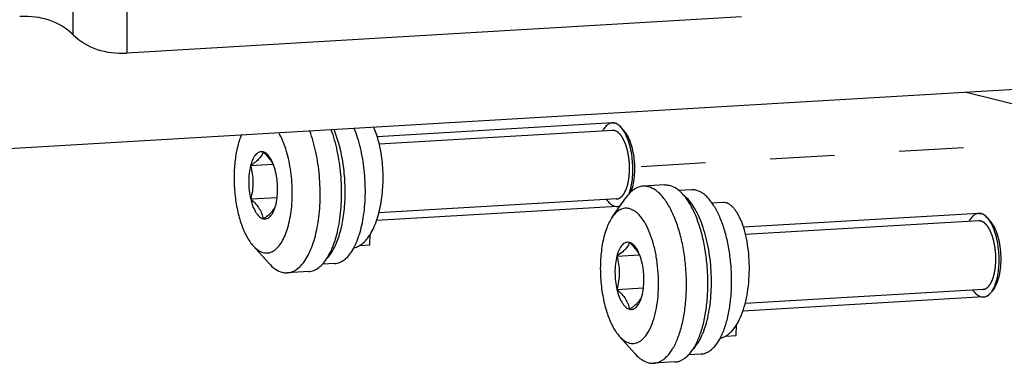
# Model space of a CAD drawing. Header units: millimetres. Extents: x 0 to 2731, y -3524 to -2222.
# Tile 53 of 221: x 1527 to 1598, y -3335 to -3311. Entities that reach past the tile are written whole.
import ezdxf

# ---------------------------------------------------------------- set-up
doc = ezdxf.new("R2010")
doc.units = ezdxf.units.MM
doc.header["$LTSCALE"] = 46.255
doc.linetypes.add('HIDDEN', pattern=[0.2, 0.1, -0.1])
doc.layers.get('0').update_dxf_attribs({"linetype": 'CONTINUOUS'})
doc.layers.add('00_COMPONENTS', color=7, linetype='CONTINUOUS')

msp = doc.modelspace()

# ---------------------------------------------------------------- linework, layer by layer
at = {"linetype": 'HIDDEN'}
msp.add_line((1571.814, -3321.117), (1607.169, -3319.048), dxfattribs=at)
at = {"layer": '00_COMPONENTS', "color": 4}
for p, q in [((1534.957, -3304.354), (1534.976, -3313.001)), ((1531.14, -3311.698), (1531.127, -3305.984)), ((1569.785, -3318.544), (1553.059, -3319.526)), ((1570.073, -3323.453), (1553.03, -3324.453)), ((1596.018, -3325.024), (1579.292, -3326.006)), ((1596.306, -3329.932), (1579.264, -3330.933))]:
    msp.add_line(p, q, dxfattribs=at)
at = {"layer": '00_COMPONENTS', "color": 7}
for p, q in [((1579.007, -3310.416), (1534.976, -3313.001)), ((1614.356, -3314.698), (1495.186, -3321.696)), ((1602.345, -3317.623), (1595.083, -3315.829)), ((1569.753, -3318.004), (1552.91, -3318.993)), ((1570.603, -3318.574), (1570.377, -3318.323)), ((1543.84, -3321.059), (1545.456, -3320.964)), ((1573.491, -3322.449), (1571.956, -3322.539)), ((1575.414, -3322.794), (1574.523, -3322.846)), ((1543.846, -3323.452), (1545.743, -3323.341)), ((1569.748, -3324.746), (1570.723, -3323.364)), ((1545.641, -3323.896), (1545.661, -3323.814)), ((1570.105, -3323.993), (1552.864, -3325.006)), ((1577.681, -3323.705), (1576.9, -3323.751)), ((1595.986, -3324.483), (1579.143, -3325.473)), ((1596.836, -3325.054), (1596.61, -3324.802)), ((1552.381, -3326.748), (1552.416, -3325.976)), ((1544.016, -3326.803), (1545.146, -3328.062)), ((1551.633, -3326.792), (1552.381, -3326.748)), ((1570.074, -3327.539), (1571.689, -3327.444)), ((1549.871, -3328.079), (1548.981, -3328.131)), ((1548.002, -3328.647), (1546.467, -3328.737)), ((1570.079, -3329.932), (1571.977, -3329.821)), ((1597.116, -3329.807), (1596.921, -3330.083)), ((1571.874, -3330.376), (1571.895, -3330.294)), ((1596.338, -3330.473), (1579.098, -3331.486)), ((1578.615, -3333.228), (1578.649, -3332.456)), ((1570.25, -3333.283), (1571.38, -3334.542)), ((1577.867, -3333.272), (1578.615, -3333.228)), ((1576.104, -3334.559), (1575.215, -3334.611)), ((1574.235, -3335.127), (1572.701, -3335.217))]:
    msp.add_line(p, q, dxfattribs=at)
for centre, radius, start, end in [((1569.784, -3318.546), 0.543, 92.67578, 93.30704), ((1569.784, -3318.554), 0.552, 85.15917, 92.65341), ((1569.783, -3318.574), 0.572, 83.47348, 85.18768), ((1569.778, -3318.609), 0.607, 76.28912, 83.41424), ((1569.759, -3318.667), 0.667, 69.17306, 75.85871), ((1569.747, -3318.699), 0.702, 67.71019, 69.21169), ((1569.729, -3318.743), 0.749, 61.615, 67.65609), ((1569.701, -3318.795), 0.808, 60.50567, 61.6725), ((1569.491, -3319.089), 1.17, 48.75946, 49.7125), ((1569.41, -3319.179), 1.291, 44.48419, 48.70485), ((1569.302, -3319.286), 1.443, 42.87303, 44.53027), ((1569.253, -3319.332), 1.51, 42.20907, 42.88038), ((1569.233, -3319.351), 1.538, 41.94562, 42.21031), ((1543.734, -3321.831), 1.928, 22.45895, 24.99924), ((1542.106, -3322.284), 3.613, 18.8379, 20.09609), ((1542.23, -3322.998), 3.527, 346.62338, 346.78688), ((1542.181, -3322.987), 3.577, 346.78744, 347.19443), ((1570.073, -3323.452), 0.542, 273.30703, 274.22897), ((1570.055, -3323.385), 0.611, 289.55704, 291.02652), ((1570.046, -3323.36), 0.638, 291.04881, 295.46423), ((1596.018, -3325.025), 0.543, 92.67578, 93.30704), ((1596.018, -3325.034), 0.552, 85.15917, 92.65341), ((1596.016, -3325.054), 0.572, 83.47348, 85.18768), ((1596.012, -3325.089), 0.607, 76.28912, 83.41424), ((1595.993, -3325.146), 0.667, 69.17306, 75.85871), ((1595.981, -3325.179), 0.702, 67.71019, 69.21169), ((1595.962, -3325.223), 0.749, 61.615, 67.65609), ((1595.935, -3325.275), 0.808, 60.50567, 61.6725), ((1595.724, -3325.569), 1.17, 48.75946, 49.7125), ((1595.644, -3325.659), 1.291, 44.48419, 48.70485), ((1595.536, -3325.766), 1.443, 42.87303, 44.53027), ((1595.487, -3325.812), 1.51, 42.20907, 42.88038), ((1595.466, -3325.831), 1.538, 41.94562, 42.21031), ((1569.968, -3328.311), 1.928, 22.45895, 24.99924), ((1568.339, -3328.763), 3.613, 18.8379, 20.09609), ((1594.927, -3328.772), 2.389, 334.24207, 334.65672), ((1568.463, -3329.478), 3.527, 346.62338, 346.78688), ((1568.415, -3329.467), 3.577, 346.78744, 347.19443), ((1596.307, -3329.932), 0.542, 273.30703, 274.22897), ((1596.289, -3329.865), 0.611, 289.55704, 291.02652), ((1596.275, -3329.829), 0.65, 291.08286, 297.75225), ((1596.254, -3329.788), 0.696, 297.69464, 299.05661), ((1596.098, -3329.574), 0.961, 311.20775, 312.17946), ((1596.032, -3329.503), 1.059, 312.24502, 317.16972), ((1595.953, -3329.428), 1.167, 317.10562, 317.96547), ((1595.862, -3329.347), 1.289, 318.02706, 322.50339), ((1595.716, -3329.234), 1.473, 322.46142, 324.82214)]:
    msp.add_arc(centre, radius, start, end, dxfattribs=at)
for centre, start_param, end_param in [((1523.032, -3322.873), -0.117602, 0.387758), ((1539.247, -3300.524), -3.259195, -2.753834)]:
    msp.add_ellipse(centre, major_axis=(7.367, 11.752), ratio=0.573781, start_param=start_param, end_param=end_param, dxfattribs=at)
for points, knots in [([(1546.467, -3328.737), (1546.592, -3328.73), (1546.85, -3328.671), (1547.209, -3328.461), (1547.542, -3328.14), (1547.844, -3327.715), (1548.113, -3327.193), (1548.345, -3326.584), (1548.536, -3325.898), (1548.735, -3324.871), (1548.854, -3323.489), (1548.8, -3321.791), (1548.557, -3320.137), (1548.263, -3319.08), (1548.081, -3318.588)], [0, 0, 0, 0, 0.033656, 0.069937, 0.110805, 0.157363, 0.210013, 0.268645, 0.332799, 0.401757, 0.550268, 0.70571, 0.858662, 1, 1, 1, 1]), ([(1548.002, -3328.647), (1548.126, -3328.64), (1548.384, -3328.581), (1548.744, -3328.371), (1549.076, -3328.05), (1549.379, -3327.625), (1549.648, -3327.103), (1549.88, -3326.494), (1550.071, -3325.808), (1550.27, -3324.781), (1550.388, -3323.399), (1550.335, -3321.701), (1550.091, -3320.047), (1549.798, -3318.991), (1549.616, -3318.499)], [0, 0, 0, 0, 0.033658, 0.069937, 0.110805, 0.157363, 0.210011, 0.268643, 0.332795, 0.401752, 0.550261, 0.705702, 0.858656, 1, 1, 1, 1]), ([(1549.306, -3327.718), (1549.398, -3327.624), (1549.574, -3327.409), (1549.803, -3327.035), (1550.009, -3326.596), (1550.188, -3326.098), (1550.339, -3325.549), (1550.503, -3324.739), (1550.619, -3323.65), (1550.623, -3322.3), (1550.493, -3320.948), (1550.275, -3319.86), (1550.037, -3319.049), (1549.898, -3318.669), (1549.824, -3318.487)], [0, 0, 0, 0, 0.040871, 0.086484, 0.136928, 0.192041, 0.251469, 0.314717, 0.450129, 0.592666, 0.735995, 0.873718, 0.938627, 1, 1, 1, 1]), ([(1549.871, -3328.079), (1549.93, -3328.075), (1550.048, -3328.059), (1550.286, -3327.984), (1550.577, -3327.81), (1550.892, -3327.498), (1551.177, -3327.084), (1551.429, -3326.577), (1551.645, -3325.986), (1551.819, -3325.322), (1551.949, -3324.597), (1552.032, -3323.826), (1552.079, -3322.747), (1552.026, -3321.655), (1551.878, -3320.579), (1551.721, -3319.807), (1551.522, -3319.081), (1551.358, -3318.621), (1551.268, -3318.402)], [0, 0, 0, 0, 0.016686, 0.03373, 0.070102, 0.111248, 0.158276, 0.21155, 0.270909, 0.335823, 0.405502, 0.47897, 0.555114, 0.710526, 0.787369, 0.861975, 0.933196, 1, 1, 1, 1]), ([(1551.241, -3326.943), (1551.359, -3326.919), (1551.599, -3326.831), (1551.927, -3326.598), (1552.23, -3326.269), (1552.502, -3325.852), (1552.742, -3325.356), (1552.945, -3324.79), (1553.108, -3324.167), (1553.229, -3323.5), (1553.305, -3322.803), (1553.337, -3322.09), (1553.324, -3321.378), (1553.267, -3320.681), (1553.17, -3320.015), (1553.034, -3319.393), (1552.864, -3318.83), (1552.724, -3318.482), (1552.648, -3318.321)], [0, 0, 0, 0, 0.038216, 0.079934, 0.126675, 0.179151, 0.237432, 0.301116, 0.369466, 0.4415, 0.516062, 0.591882, 0.667628, 0.741949, 0.813523, 0.881106, 0.943576, 1, 1, 1, 1]), ([(1569.753, -3318.004), (1569.725, -3318.005), (1569.615, -3318.02), (1569.425, -3318.106), (1569.218, -3318.311), (1569.1, -3318.496), (1569.052, -3318.587)], [0, 0, 0, 0, 0.106479, 0.428136, 0.749793, 1, 1, 1, 1]), ([(1569.753, -3318.004), (1569.767, -3318.003), (1569.824, -3318.002), (1569.881, -3318.009), (1569.922, -3318.02)], [0, 0, 0, 0, 0.24757, 1, 1, 1, 1]), ([(1570.377, -3318.323), (1570.342, -3318.284), (1570.213, -3318.154), (1570.05, -3318.051), (1569.922, -3318.02)], [0, 0, 0, 0, 0.28342, 1, 1, 1, 1]), ([(1570.247, -3318.196), (1570.223, -3318.175), (1570.174, -3318.137), (1570.124, -3318.106), (1570.099, -3318.091)], [0, 0, 0, 0, 0.497953, 1, 1, 1, 1]), ([(1570.95, -3323.081), (1570.969, -3323.029), (1571.037, -3322.829), (1571.131, -3322.442), (1571.203, -3321.898), (1571.227, -3321.319), (1571.201, -3320.728), (1571.126, -3320.147), (1571.005, -3319.599), (1570.842, -3319.105), (1570.645, -3318.684), (1570.482, -3318.444), (1570.39, -3318.337), (1570.377, -3318.323)], [0, 0, 0, 0, 0.039124, 0.143941, 0.248758, 0.353574, 0.458391, 0.563208, 0.668024, 0.772841, 0.877658, 0.982475, 1, 1, 1, 1]), ([(1570.576, -3318.59), (1570.56, -3318.565), (1570.499, -3318.472), (1570.431, -3318.383), (1570.377, -3318.323)], [0, 0, 0, 0, 0.264151, 1, 1, 1, 1]), ([(1570.95, -3323.082), (1571.01, -3322.919), (1571.108, -3322.564), (1571.196, -3321.995), (1571.228, -3321.383), (1571.204, -3320.754), (1571.125, -3320.135), (1570.993, -3319.554), (1570.816, -3319.037), (1570.661, -3318.727), (1570.576, -3318.59)], [0, 0, 0, 0, 0.112821, 0.238284, 0.372249, 0.509916, 0.646215, 0.776177, 0.895301, 1, 1, 1, 1]), ([(1571.083, -3322.949), (1571.149, -3322.789), (1571.254, -3322.434), (1571.344, -3321.861), (1571.371, -3321.238), (1571.334, -3320.601), (1571.235, -3319.985), (1571.08, -3319.425), (1570.877, -3318.951), (1570.7, -3318.682), (1570.603, -3318.574)], [0, 0, 0, 0, 0.113739, 0.242562, 0.381095, 0.523001, 0.66163, 0.790636, 0.904624, 1, 1, 1, 1]), ([(1543.182, -3318.876), (1543.06, -3319.161), (1542.862, -3319.798), (1542.691, -3320.83), (1542.635, -3321.957), (1542.696, -3323.114), (1542.872, -3324.234), (1543.152, -3325.254), (1543.47, -3326.004), (1543.771, -3326.501), (1543.932, -3326.71), (1544.016, -3326.803)], [0, 0, 0, 0, 0.112504, 0.240629, 0.378977, 0.521101, 0.660198, 0.78975, 0.904202, 0.954568, 1, 1, 1, 1]), ([(1544.751, -3327.293), (1544.859, -3327.32), (1545.09, -3327.336), (1545.43, -3327.221), (1545.742, -3326.982), (1546.022, -3326.632), (1546.268, -3326.18), (1546.475, -3325.636), (1546.639, -3325.013), (1546.797, -3324.074), (1546.858, -3322.82), (1546.752, -3321.553), (1546.563, -3320.568), (1546.378, -3319.886), (1546.151, -3319.269), (1545.966, -3318.891), (1545.867, -3318.718)], [0, 0, 0, 0, 0.034353, 0.069399, 0.108604, 0.154157, 0.206955, 0.26697, 0.333563, 0.405682, 0.560868, 0.720145, 0.79721, 0.870422, 0.938395, 1, 1, 1, 1]), ([(1544.735, -3320.085), (1544.691, -3320.074), (1544.6, -3320.064), (1544.462, -3320.095), (1544.331, -3320.167), (1544.209, -3320.279), (1544.097, -3320.427), (1543.956, -3320.684), (1543.882, -3320.904), (1543.84, -3321.059)], [0, 0, 0, 0, 0.093344, 0.186681, 0.286662, 0.398449, 0.525076, 0.667777, 1, 1, 1, 1]), ([(1544.735, -3320.085), (1544.712, -3320.166), (1544.639, -3320.339), (1544.449, -3320.586), (1544.174, -3320.828), (1543.958, -3320.981), (1543.84, -3321.059)], [0, 0, 0, 0, 0.187926, 0.412686, 0.685604, 1, 1, 1, 1]), ([(1545.482, -3321.016), (1545.443, -3320.934), (1545.327, -3320.724), (1545.077, -3320.409), (1544.855, -3320.193), (1544.735, -3320.085)], [0, 0, 0, 0, 0.226959, 0.597603, 1, 1, 1, 1]), ([(1545.498, -3321.042), (1545.453, -3320.917), (1545.376, -3320.74), (1545.252, -3320.525), (1545.088, -3320.292), (1544.902, -3320.126), (1544.735, -3320.085)], [0, 0, 0, 0, 0.317213, 0.459739, 0.5907, 1, 1, 1, 1]), ([(1543.84, -3321.059), (1543.793, -3321.24), (1543.724, -3321.627), (1543.693, -3322.227), (1543.729, -3322.845), (1543.799, -3323.254), (1543.846, -3323.452)], [0, 0, 0, 0, 0.232443, 0.485835, 0.746509, 1, 1, 1, 1]), ([(1543.84, -3321.059), (1543.892, -3321.252), (1543.978, -3321.644), (1544.027, -3322.248), (1543.98, -3322.856), (1543.896, -3323.255), (1543.846, -3323.452)], [0, 0, 0, 0, 0.246769, 0.496135, 0.747614, 1, 1, 1, 1]), ([(1545.636, -3321.503), (1545.628, -3321.469), (1545.595, -3321.34), (1545.557, -3321.211), (1545.525, -3321.117)], [0, 0, 0, 0, 0.256689, 1, 1, 1, 1]), ([(1545.669, -3323.78), (1545.709, -3323.604), (1545.766, -3323.232), (1545.787, -3322.659), (1545.747, -3322.075), (1545.68, -3321.69), (1545.636, -3321.503)], [0, 0, 0, 0, 0.236012, 0.489627, 0.748557, 1, 1, 1, 1]), ([(1571.956, -3322.539), (1571.844, -3322.545), (1571.615, -3322.593), (1571.29, -3322.763), (1570.986, -3323.025), (1570.809, -3323.243), (1570.723, -3323.364)], [0, 0, 0, 0, 0.219094, 0.452128, 0.710133, 1, 1, 1, 1]), ([(1572.314, -3322.573), (1572.285, -3322.565), (1572.167, -3322.541), (1572.046, -3322.534), (1571.956, -3322.539)], [0, 0, 0, 0, 0.254315, 1, 1, 1, 1]), ([(1572.701, -3335.217), (1572.786, -3335.212), (1572.959, -3335.182), (1573.21, -3335.08), (1573.451, -3334.923), (1573.772, -3334.63), (1574.133, -3334.123), (1574.483, -3333.366), (1574.76, -3332.456), (1574.953, -3331.423), (1575.057, -3330.302), (1575.068, -3329.132), (1574.985, -3327.952), (1574.81, -3326.805), (1574.551, -3325.73), (1574.216, -3324.763), (1573.817, -3323.937), (1573.426, -3323.365), (1573.088, -3323.012), (1572.768, -3322.752), (1572.497, -3322.618), (1572.314, -3322.573)], [0, 0, 0, 0, 0.01774, 0.036155, 0.055838, 0.077232, 0.126116, 0.183851, 0.249994, 0.323268, 0.401859, 0.483616, 0.566206, 0.647251, 0.724459, 0.795762, 0.859484, 0.914558, 0.938809, 0.960975, 1, 1, 1, 1]), ([(1573.491, -3322.449), (1573.521, -3322.447), (1573.641, -3322.445), (1573.761, -3322.461), (1573.849, -3322.483)], [0, 0, 0, 0, 0.247513, 1, 1, 1, 1]), ([(1574.235, -3335.127), (1574.321, -3335.122), (1574.494, -3335.092), (1574.744, -3334.99), (1574.986, -3334.833), (1575.306, -3334.54), (1575.668, -3334.033), (1576.018, -3333.276), (1576.294, -3332.366), (1576.488, -3331.333), (1576.592, -3330.212), (1576.603, -3329.042), (1576.52, -3327.862), (1576.345, -3326.715), (1576.086, -3325.64), (1575.751, -3324.673), (1575.352, -3323.847), (1574.961, -3323.275), (1574.622, -3322.921), (1574.303, -3322.662), (1574.032, -3322.528), (1573.849, -3322.483)], [0, 0, 0, 0, 0.017741, 0.036156, 0.055839, 0.077233, 0.126117, 0.183852, 0.249996, 0.32327, 0.40186, 0.483616, 0.566207, 0.647252, 0.724459, 0.795762, 0.859484, 0.914558, 0.938808, 0.960976, 1, 1, 1, 1]), ([(1575.746, -3322.826), (1575.719, -3322.819), (1575.609, -3322.796), (1575.497, -3322.789), (1575.414, -3322.794)], [0, 0, 0, 0, 0.254341, 1, 1, 1, 1]), ([(1576.104, -3334.559), (1576.184, -3334.554), (1576.344, -3334.526), (1576.577, -3334.432), (1576.801, -3334.286), (1577.014, -3334.091), (1577.215, -3333.849), (1577.404, -3333.562), (1577.577, -3333.232), (1577.795, -3332.723), (1578.015, -3331.997), (1578.195, -3331.038), (1578.291, -3329.998), (1578.301, -3328.912), (1578.224, -3327.818), (1578.062, -3326.753), (1577.822, -3325.755), (1577.511, -3324.858), (1577.192, -3324.197), (1576.906, -3323.749), (1576.689, -3323.468), (1576.464, -3323.233), (1576.231, -3323.045), (1575.994, -3322.906), (1575.828, -3322.846), (1575.746, -3322.826)], [0, 0, 0, 0, 0.017732, 0.036141, 0.055818, 0.077205, 0.100595, 0.126152, 0.153934, 0.183916, 0.250037, 0.323285, 0.401849, 0.483578, 0.56614, 0.647157, 0.724339, 0.795618, 0.859318, 0.887985, 0.91443, 0.938672, 0.960831, 0.98115, 1, 1, 1, 1]), ([(1543.846, -3323.452), (1543.966, -3323.561), (1544.19, -3323.779), (1544.468, -3324.131), (1544.655, -3324.498), (1544.723, -3324.749), (1544.746, -3324.87)], [0, 0, 0, 0, 0.284672, 0.546629, 0.78291, 1, 1, 1, 1]), ([(1543.846, -3323.452), (1543.889, -3323.634), (1543.99, -3323.969), (1544.17, -3324.349), (1544.34, -3324.587), (1544.501, -3324.756), (1544.647, -3324.846), (1544.746, -3324.87)], [0, 0, 0, 0, 0.321843, 0.599291, 0.718518, 0.824304, 1, 1, 1, 1]), ([(1569.34, -3323.496), (1569.373, -3323.543), (1569.484, -3323.689), (1569.682, -3323.876), (1569.85, -3323.956), (1569.935, -3323.977)], [0, 0, 0, 0, 0.179207, 0.589603, 1, 1, 1, 1]), ([(1575.539, -3334.197), (1575.659, -3334.076), (1575.885, -3333.785), (1576.164, -3333.268), (1576.403, -3332.652), (1576.595, -3331.95), (1576.737, -3331.177), (1576.825, -3330.35), (1576.858, -3329.488), (1576.834, -3328.609), (1576.755, -3327.734), (1576.621, -3326.882), (1576.436, -3326.071), (1576.204, -3325.321), (1575.931, -3324.647), (1575.621, -3324.064), (1575.283, -3323.584), (1575.024, -3323.322), (1574.891, -3323.216)], [0, 0, 0, 0, 0.043555, 0.093547, 0.149937, 0.212211, 0.279522, 0.350793, 0.424786, 0.500161, 0.57553, 0.649504, 0.720744, 0.788014, 0.850237, 0.906571, 0.956503, 1, 1, 1, 1]), ([(1544.746, -3324.87), (1544.864, -3324.792), (1545.08, -3324.64), (1545.355, -3324.397), (1545.544, -3324.15), (1545.618, -3323.977), (1545.641, -3323.896)], [0, 0, 0, 0, 0.314396, 0.587314, 0.812075, 1, 1, 1, 1]), ([(1544.746, -3324.87), (1544.79, -3324.881), (1544.882, -3324.891), (1545.02, -3324.86), (1545.15, -3324.788), (1545.272, -3324.676), (1545.384, -3324.528), (1545.525, -3324.272), (1545.6, -3324.052), (1545.641, -3323.896)], [0, 0, 0, 0, 0.093344, 0.186681, 0.286662, 0.398449, 0.525076, 0.667777, 1, 1, 1, 1]), ([(1570.964, -3324.142), (1570.859, -3324.116), (1570.636, -3324.099), (1570.305, -3324.204), (1570, -3324.427), (1569.83, -3324.631), (1569.748, -3324.746)], [0, 0, 0, 0, 0.224673, 0.453055, 0.706783, 1, 1, 1, 1]), ([(1570.105, -3323.993), (1570.123, -3323.992), (1570.198, -3323.984), (1570.27, -3323.96), (1570.321, -3323.936)], [0, 0, 0, 0, 0.245662, 1, 1, 1, 1]), ([(1570.113, -3323.993), (1570.138, -3323.991), (1570.187, -3323.984), (1570.236, -3323.97), (1570.26, -3323.961)], [0, 0, 0, 0, 0.498567, 1, 1, 1, 1]), ([(1570.985, -3333.773), (1571.052, -3333.79), (1571.188, -3333.808), (1571.395, -3333.788), (1571.597, -3333.72), (1571.792, -3333.605), (1571.977, -3333.446), (1572.221, -3333.164), (1572.489, -3332.703), (1572.739, -3332.036), (1572.924, -3331.255), (1573.037, -3330.387), (1573.073, -3329.466), (1573.031, -3328.525), (1572.913, -3327.601), (1572.722, -3326.728), (1572.467, -3325.938), (1572.156, -3325.261), (1571.848, -3324.791), (1571.58, -3324.5), (1571.326, -3324.288), (1571.109, -3324.178), (1570.964, -3324.142)], [0, 0, 0, 0, 0.01824, 0.036228, 0.054713, 0.07439, 0.095794, 0.119282, 0.173124, 0.236284, 0.30776, 0.385782, 0.4681, 0.552183, 0.635395, 0.715151, 0.789086, 0.855239, 0.912306, 0.937338, 0.960133, 1, 1, 1, 1]), ([(1577.474, -3333.423), (1577.55, -3333.408), (1577.703, -3333.361), (1577.922, -3333.248), (1578.132, -3333.091), (1578.41, -3332.818), (1578.723, -3332.371), (1579.029, -3331.721), (1579.273, -3330.961), (1579.448, -3330.115), (1579.549, -3329.214), (1579.576, -3328.291), (1579.528, -3327.378), (1579.411, -3326.508), (1579.23, -3325.713), (1579.028, -3325.116), (1578.837, -3324.701), (1578.69, -3324.437), (1578.534, -3324.21), (1578.372, -3324.022), (1578.204, -3323.875), (1578.031, -3323.771), (1577.856, -3323.711), (1577.738, -3323.702), (1577.681, -3323.705)], [0, 0, 0, 0, 0.020807, 0.042608, 0.065865, 0.090903, 0.146957, 0.211301, 0.283174, 0.361041, 0.442868, 0.526314, 0.608895, 0.688131, 0.761689, 0.827537, 0.857086, 0.884194, 0.9088, 0.93093, 0.950722, 0.968468, 0.98466, 1, 1, 1, 1]), ([(1569.748, -3324.746), (1569.668, -3324.86), (1569.517, -3325.117), (1569.33, -3325.548), (1569.172, -3326.04), (1569, -3326.787), (1568.881, -3327.808), (1568.884, -3329.08), (1569.029, -3330.344), (1569.267, -3331.344), (1569.526, -3332.066), (1569.74, -3332.536), (1569.976, -3332.942), (1570.156, -3333.179), (1570.25, -3333.283)], [0, 0, 0, 0, 0.046831, 0.099263, 0.157003, 0.219492, 0.355515, 0.499999, 0.644484, 0.780506, 0.842996, 0.900736, 0.953169, 1, 1, 1, 1]), ([(1595.986, -3324.483), (1595.959, -3324.485), (1595.849, -3324.5), (1595.659, -3324.586), (1595.452, -3324.791), (1595.334, -3324.976), (1595.286, -3325.067)], [0, 0, 0, 0, 0.106479, 0.428136, 0.749793, 1, 1, 1, 1]), ([(1595.986, -3324.483), (1596, -3324.483), (1596.057, -3324.481), (1596.114, -3324.489), (1596.156, -3324.499)], [0, 0, 0, 0, 0.24757, 1, 1, 1, 1]), ([(1596.61, -3324.802), (1596.576, -3324.764), (1596.447, -3324.634), (1596.283, -3324.531), (1596.156, -3324.499)], [0, 0, 0, 0, 0.28342, 1, 1, 1, 1]), ([(1596.481, -3324.676), (1596.457, -3324.655), (1596.407, -3324.617), (1596.358, -3324.586), (1596.333, -3324.571)], [0, 0, 0, 0, 0.497953, 1, 1, 1, 1]), ([(1596.921, -3330.083), (1596.977, -3330.003), (1597.094, -3329.801), (1597.246, -3329.41), (1597.364, -3328.922), (1597.437, -3328.378), (1597.461, -3327.799), (1597.435, -3327.208), (1597.359, -3326.627), (1597.238, -3326.079), (1597.076, -3325.585), (1596.878, -3325.164), (1596.716, -3324.924), (1596.624, -3324.817), (1596.61, -3324.802)], [0, 0, 0, 0, 0.075181, 0.166142, 0.257103, 0.348064, 0.439025, 0.529986, 0.620947, 0.711908, 0.802869, 0.89383, 0.984791, 1, 1, 1, 1]), ([(1596.809, -3325.07), (1596.794, -3325.045), (1596.733, -3324.952), (1596.665, -3324.863), (1596.61, -3324.802)], [0, 0, 0, 0, 0.264151, 1, 1, 1, 1]), ([(1597.116, -3329.807), (1597.211, -3329.672), (1597.37, -3329.339), (1597.521, -3328.766), (1597.599, -3328.102), (1597.597, -3327.394), (1597.516, -3326.69), (1597.361, -3326.04), (1597.144, -3325.489), (1596.947, -3325.177), (1596.836, -3325.054)], [0, 0, 0, 0, 0.099131, 0.219326, 0.35543, 0.500002, 0.644574, 0.780678, 0.900873, 1, 1, 1, 1]), ([(1544.016, -3326.803), (1544.124, -3326.923), (1544.344, -3327.128), (1544.618, -3327.26), (1544.751, -3327.293)], [0, 0, 0, 0, 0.540641, 1, 1, 1, 1]), ([(1570.969, -3326.564), (1570.925, -3326.554), (1570.833, -3326.544), (1570.695, -3326.574), (1570.564, -3326.647), (1570.443, -3326.759), (1570.331, -3326.907), (1570.19, -3327.163), (1570.115, -3327.383), (1570.074, -3327.539)], [0, 0, 0, 0, 0.093344, 0.186681, 0.286662, 0.398449, 0.525076, 0.667777, 1, 1, 1, 1]), ([(1570.969, -3326.564), (1570.946, -3326.646), (1570.872, -3326.819), (1570.683, -3327.065), (1570.408, -3327.308), (1570.192, -3327.461), (1570.074, -3327.539)], [0, 0, 0, 0, 0.187926, 0.412686, 0.685604, 1, 1, 1, 1]), ([(1571.715, -3327.496), (1571.677, -3327.414), (1571.56, -3327.204), (1571.311, -3326.889), (1571.088, -3326.672), (1570.969, -3326.564)], [0, 0, 0, 0, 0.226959, 0.597603, 1, 1, 1, 1]), ([(1571.732, -3327.522), (1571.686, -3327.397), (1571.61, -3327.219), (1571.485, -3327.004), (1571.321, -3326.772), (1571.136, -3326.606), (1570.969, -3326.564)], [0, 0, 0, 0, 0.317213, 0.459739, 0.5907, 1, 1, 1, 1]), ([(1570.074, -3327.539), (1570.026, -3327.72), (1569.958, -3328.106), (1569.926, -3328.707), (1569.962, -3329.325), (1570.032, -3329.734), (1570.079, -3329.932)], [0, 0, 0, 0, 0.232443, 0.485835, 0.746509, 1, 1, 1, 1]), ([(1570.074, -3327.539), (1570.126, -3327.732), (1570.212, -3328.124), (1570.261, -3328.727), (1570.214, -3329.336), (1570.13, -3329.735), (1570.079, -3329.932)], [0, 0, 0, 0, 0.246769, 0.496135, 0.747614, 1, 1, 1, 1]), ([(1571.869, -3327.983), (1571.861, -3327.949), (1571.829, -3327.819), (1571.791, -3327.691), (1571.759, -3327.597)], [0, 0, 0, 0, 0.256689, 1, 1, 1, 1]), ([(1545.146, -3328.062), (1545.287, -3328.219), (1545.576, -3328.486), (1545.935, -3328.66), (1546.109, -3328.703)], [0, 0, 0, 0, 0.540639, 1, 1, 1, 1]), ([(1571.903, -3330.26), (1571.943, -3330.084), (1571.999, -3329.712), (1572.02, -3329.139), (1571.981, -3328.555), (1571.914, -3328.17), (1571.869, -3327.983)], [0, 0, 0, 0, 0.236012, 0.489627, 0.748557, 1, 1, 1, 1]), ([(1546.109, -3328.703), (1546.138, -3328.71), (1546.256, -3328.735), (1546.378, -3328.742), (1546.467, -3328.737)], [0, 0, 0, 0, 0.254315, 1, 1, 1, 1]), ([(1570.079, -3329.932), (1570.2, -3330.041), (1570.424, -3330.259), (1570.701, -3330.611), (1570.888, -3330.977), (1570.957, -3331.229), (1570.98, -3331.35)], [0, 0, 0, 0, 0.284672, 0.546629, 0.78291, 1, 1, 1, 1]), ([(1570.079, -3329.932), (1570.123, -3330.114), (1570.223, -3330.449), (1570.404, -3330.828), (1570.574, -3331.067), (1570.734, -3331.236), (1570.88, -3331.326), (1570.98, -3331.35)], [0, 0, 0, 0, 0.321843, 0.599291, 0.718518, 0.824304, 1, 1, 1, 1]), ([(1596.921, -3330.083), (1596.935, -3330.063), (1596.994, -3329.975), (1597.044, -3329.882), (1597.079, -3329.81)], [0, 0, 0, 0, 0.236727, 1, 1, 1, 1]), ([(1570.98, -3331.35), (1571.097, -3331.272), (1571.313, -3331.119), (1571.588, -3330.877), (1571.778, -3330.63), (1571.851, -3330.457), (1571.874, -3330.376)], [0, 0, 0, 0, 0.314396, 0.587314, 0.812075, 1, 1, 1, 1]), ([(1570.98, -3331.35), (1571.023, -3331.361), (1571.115, -3331.371), (1571.253, -3331.34), (1571.384, -3331.268), (1571.506, -3331.156), (1571.618, -3331.008), (1571.759, -3330.751), (1571.833, -3330.531), (1571.874, -3330.376)], [0, 0, 0, 0, 0.093344, 0.186681, 0.286662, 0.398449, 0.525076, 0.667777, 1, 1, 1, 1]), ([(1595.574, -3329.976), (1595.607, -3330.023), (1595.717, -3330.169), (1595.916, -3330.356), (1596.083, -3330.436), (1596.169, -3330.457)], [0, 0, 0, 0, 0.179207, 0.589603, 1, 1, 1, 1]), ([(1596.338, -3330.473), (1596.391, -3330.47), (1596.499, -3330.447), (1596.653, -3330.367), (1596.797, -3330.243), (1596.88, -3330.14), (1596.921, -3330.083)], [0, 0, 0, 0, 0.21914, 0.452157, 0.71015, 1, 1, 1, 1]), ([(1596.347, -3330.472), (1596.372, -3330.471), (1596.421, -3330.464), (1596.469, -3330.45), (1596.494, -3330.441)], [0, 0, 0, 0, 0.498567, 1, 1, 1, 1]), ([(1596.592, -3330.397), (1596.616, -3330.383), (1596.663, -3330.354), (1596.709, -3330.317), (1596.732, -3330.297)], [0, 0, 0, 0, 0.496463, 1, 1, 1, 1]), ([(1570.25, -3333.283), (1570.357, -3333.403), (1570.578, -3333.607), (1570.852, -3333.74), (1570.985, -3333.773)], [0, 0, 0, 0, 0.540641, 1, 1, 1, 1]), ([(1571.38, -3334.542), (1571.521, -3334.698), (1571.809, -3334.966), (1572.169, -3335.14), (1572.342, -3335.183)], [0, 0, 0, 0, 0.540639, 1, 1, 1, 1]), ([(1572.342, -3335.183), (1572.372, -3335.19), (1572.49, -3335.215), (1572.611, -3335.222), (1572.701, -3335.217)], [0, 0, 0, 0, 0.254315, 1, 1, 1, 1])]:
    msp.add_open_spline(points, degree=3, knots=knots, dxfattribs=at)
at = {"layer": '00_COMPONENTS', "color": 4}
for points, knots in [([(1569.923, -3318.557), (1569.92, -3318.557), (1569.914, -3318.555), (1569.905, -3318.553), (1569.9, -3318.552), (1569.897, -3318.551), (1569.893, -3318.551), (1569.888, -3318.55), (1569.881, -3318.549), (1569.872, -3318.547), (1569.861, -3318.546), (1569.85, -3318.545), (1569.838, -3318.544), (1569.827, -3318.544), (1569.816, -3318.543), (1569.805, -3318.543), (1569.796, -3318.544), (1569.789, -3318.544), (1569.784, -3318.544), (1569.781, -3318.544), (1569.777, -3318.545), (1569.77, -3318.545), (1569.759, -3318.547), (1569.751, -3318.547), (1569.747, -3318.548)], [0, 0, 0, 0, 0.0625, 0.125, 0.15625, 0.171875, 0.1875, 0.21875, 0.25, 0.3125, 0.375, 0.4375, 0.5, 0.5625, 0.625, 0.6875, 0.75, 0.78125, 0.8125, 0.828125, 0.84375, 0.875, 0.9375, 1, 1, 1, 1]), ([(1570.023, -3323.453), (1570.039, -3323.45), (1570.063, -3323.445), (1570.096, -3323.439), (1570.121, -3323.435), (1570.145, -3323.43), (1570.166, -3323.426), (1570.182, -3323.423), (1570.195, -3323.421), (1570.205, -3323.419), (1570.213, -3323.417), (1570.219, -3323.416), (1570.224, -3323.415), (1570.228, -3323.415), (1570.23, -3323.414), (1570.232, -3323.414), (1570.234, -3323.412), (1570.238, -3323.41), (1570.243, -3323.406), (1570.249, -3323.402), (1570.257, -3323.397), (1570.266, -3323.39), (1570.278, -3323.382), (1570.293, -3323.371), (1570.313, -3323.358), (1570.336, -3323.342), (1570.359, -3323.326), (1570.378, -3323.312), (1570.394, -3323.302), (1570.403, -3323.295), (1570.411, -3323.29), (1570.417, -3323.285), (1570.421, -3323.282), (1570.425, -3323.279), (1570.428, -3323.278), (1570.43, -3323.277), (1570.431, -3323.274), (1570.435, -3323.27), (1570.441, -3323.262), (1570.449, -3323.251), (1570.46, -3323.237), (1570.474, -3323.218), (1570.492, -3323.195), (1570.513, -3323.168), (1570.534, -3323.14), (1570.555, -3323.113), (1570.572, -3323.09), (1570.585, -3323.074), (1570.592, -3323.064), (1570.597, -3323.058), (1570.601, -3323.052), (1570.605, -3323.047), (1570.607, -3323.044), (1570.61, -3323.041), (1570.611, -3323.038), (1570.613, -3323.033), (1570.618, -3323.023), (1570.625, -3323.008), (1570.634, -3322.989), (1570.643, -3322.971), (1570.654, -3322.946), (1570.669, -3322.915), (1570.686, -3322.878), (1570.704, -3322.841), (1570.718, -3322.81), (1570.73, -3322.786), (1570.737, -3322.77), (1570.743, -3322.758), (1570.747, -3322.749), (1570.752, -3322.74), (1570.755, -3322.733), (1570.757, -3322.728), (1570.758, -3322.726), (1570.759, -3322.723), (1570.76, -3322.719), (1570.762, -3322.714), (1570.765, -3322.703), (1570.77, -3322.686), (1570.777, -3322.664), (1570.786, -3322.633), (1570.797, -3322.596), (1570.81, -3322.55), (1570.824, -3322.505), (1570.837, -3322.46), (1570.848, -3322.422), (1570.857, -3322.392), (1570.863, -3322.373), (1570.868, -3322.358), (1570.87, -3322.349), (1570.872, -3322.342), (1570.873, -3322.338), (1570.874, -3322.334), (1570.875, -3322.328), (1570.877, -3322.32), (1570.878, -3322.309), (1570.881, -3322.291), (1570.885, -3322.269), (1570.89, -3322.243), (1570.896, -3322.208), (1570.903, -3322.164), (1570.912, -3322.111), (1570.921, -3322.059), (1570.929, -3322.015), (1570.935, -3321.98), (1570.94, -3321.954), (1570.943, -3321.932), (1570.946, -3321.914), (1570.949, -3321.901), (1570.951, -3321.89), (1570.951, -3321.881), (1570.952, -3321.871), (1570.953, -3321.86), (1570.955, -3321.832), (1570.958, -3321.79), (1570.961, -3321.734), (1570.965, -3321.677), (1570.971, -3321.603), (1570.975, -3321.537), (1570.979, -3321.481), (1570.981, -3321.458), (1570.982, -3321.439), (1570.983, -3321.428), (1570.984, -3321.418), (1570.984, -3321.411), (1570.984, -3321.404), (1570.984, -3321.394), (1570.984, -3321.382), (1570.983, -3321.362), (1570.983, -3321.338), (1570.982, -3321.308), (1570.981, -3321.269), (1570.98, -3321.219), (1570.979, -3321.16), (1570.978, -3321.101), (1570.977, -3321.052), (1570.976, -3321.013), (1570.976, -3320.983), (1570.975, -3320.959), (1570.975, -3320.939), (1570.975, -3320.927), (1570.974, -3320.917), (1570.975, -3320.91), (1570.974, -3320.902), (1570.973, -3320.893), (1570.971, -3320.881), (1570.969, -3320.862), (1570.967, -3320.838), (1570.961, -3320.78), (1570.953, -3320.713), (1570.945, -3320.636), (1570.939, -3320.578), (1570.933, -3320.521), (1570.928, -3320.478), (1570.925, -3320.449), (1570.924, -3320.437), (1570.923, -3320.427), (1570.922, -3320.418), (1570.919, -3320.406), (1570.917, -3320.393), (1570.913, -3320.374), (1570.908, -3320.351), (1570.903, -3320.324), (1570.896, -3320.287), (1570.887, -3320.242), (1570.876, -3320.187), (1570.865, -3320.132), (1570.856, -3320.086), (1570.848, -3320.05), (1570.843, -3320.023), (1570.837, -3319.995), (1570.833, -3319.975), (1570.831, -3319.961), (1570.829, -3319.955), (1570.829, -3319.951), (1570.827, -3319.946), (1570.825, -3319.939), (1570.822, -3319.928), (1570.817, -3319.911), (1570.81, -3319.89), (1570.8, -3319.857), (1570.787, -3319.815), (1570.771, -3319.764), (1570.756, -3319.713), (1570.74, -3319.663), (1570.727, -3319.621), (1570.717, -3319.587), (1570.709, -3319.562), (1570.703, -3319.543), (1570.699, -3319.53), (1570.698, -3319.525), (1570.697, -3319.52), (1570.696, -3319.517), (1570.694, -3319.515), (1570.692, -3319.509), (1570.688, -3319.501), (1570.684, -3319.491), (1570.679, -3319.48), (1570.673, -3319.466), (1570.665, -3319.448), (1570.652, -3319.42), (1570.636, -3319.384), (1570.617, -3319.342), (1570.598, -3319.299), (1570.582, -3319.263), (1570.57, -3319.235), (1570.56, -3319.214), (1570.551, -3319.192), (1570.543, -3319.175), (1570.538, -3319.163), (1570.535, -3319.158), (1570.534, -3319.154), (1570.531, -3319.151), (1570.529, -3319.146), (1570.525, -3319.141), (1570.52, -3319.134), (1570.515, -3319.125), (1570.507, -3319.114), (1570.494, -3319.094), (1570.476, -3319.065), (1570.454, -3319.031), (1570.431, -3318.997), (1570.409, -3318.962), (1570.39, -3318.934), (1570.376, -3318.911), (1570.364, -3318.894), (1570.355, -3318.879), (1570.349, -3318.869), (1570.345, -3318.865), (1570.344, -3318.861), (1570.341, -3318.86), (1570.339, -3318.857), (1570.335, -3318.853), (1570.33, -3318.848), (1570.324, -3318.843), (1570.316, -3318.835), (1570.306, -3318.825), (1570.29, -3318.81), (1570.27, -3318.79), (1570.246, -3318.767), (1570.222, -3318.743), (1570.203, -3318.724), (1570.187, -3318.708), (1570.175, -3318.697), (1570.165, -3318.687), (1570.157, -3318.679), (1570.151, -3318.673), (1570.146, -3318.668), (1570.142, -3318.664), (1570.139, -3318.662), (1570.137, -3318.661), (1570.135, -3318.66), (1570.131, -3318.658), (1570.126, -3318.656), (1570.12, -3318.653), (1570.111, -3318.648), (1570.101, -3318.643), (1570.088, -3318.637), (1570.071, -3318.629), (1570.05, -3318.619), (1570.025, -3318.606), (1569.999, -3318.594), (1569.966, -3318.578), (1569.94, -3318.565), (1569.923, -3318.557)], [0, 0, 0, 0, 0.015625, 0.023438, 0.03125, 0.039062, 0.046875, 0.050781, 0.054688, 0.058594, 0.060547, 0.0625, 0.064453, 0.06543, 0.065918, 0.066406, 0.067383, 0.068359, 0.070312, 0.072266, 0.074219, 0.078125, 0.082031, 0.085938, 0.09375, 0.101562, 0.109375, 0.117188, 0.121094, 0.125, 0.126953, 0.128906, 0.130859, 0.131836, 0.132812, 0.133301, 0.133789, 0.134766, 0.136719, 0.140625, 0.144531, 0.148438, 0.15625, 0.164062, 0.171875, 0.179688, 0.1875, 0.191406, 0.193359, 0.195312, 0.197266, 0.198242, 0.199219, 0.200195, 0.200684, 0.201172, 0.203125, 0.207031, 0.210938, 0.214844, 0.21875, 0.226562, 0.234375, 0.242188, 0.25, 0.253906, 0.257812, 0.259766, 0.261719, 0.263672, 0.265625, 0.266113, 0.266602, 0.26709, 0.267578, 0.268555, 0.269531, 0.273438, 0.277344, 0.28125, 0.289062, 0.296875, 0.304688, 0.3125, 0.320312, 0.324219, 0.328125, 0.330078, 0.332031, 0.333008, 0.333496, 0.333984, 0.334961, 0.335938, 0.337891, 0.339844, 0.34375, 0.347656, 0.351562, 0.359375, 0.367188, 0.375, 0.382812, 0.386719, 0.390625, 0.394531, 0.396484, 0.398438, 0.400391, 0.401367, 0.402344, 0.404297, 0.40625, 0.414062, 0.421875, 0.429688, 0.4375, 0.453125, 0.457031, 0.460938, 0.462891, 0.464844, 0.46582, 0.466797, 0.467773, 0.46875, 0.470703, 0.472656, 0.476562, 0.480469, 0.484375, 0.492188, 0.5, 0.507812, 0.515625, 0.519531, 0.523438, 0.527344, 0.529297, 0.53125, 0.532227, 0.533203, 0.53418, 0.535156, 0.537109, 0.539062, 0.542969, 0.546875, 0.5625, 0.570312, 0.578125, 0.585938, 0.59375, 0.595703, 0.597656, 0.598633, 0.599609, 0.601562, 0.603516, 0.605469, 0.609375, 0.613281, 0.617188, 0.625, 0.632812, 0.640625, 0.648438, 0.652344, 0.65625, 0.660156, 0.664062, 0.665039, 0.666016, 0.666504, 0.666992, 0.667969, 0.669922, 0.671875, 0.675781, 0.679688, 0.6875, 0.695312, 0.703125, 0.710938, 0.71875, 0.722656, 0.726562, 0.730469, 0.731445, 0.732422, 0.73291, 0.733398, 0.733887, 0.734375, 0.736328, 0.738281, 0.740234, 0.742188, 0.746094, 0.75, 0.757812, 0.765625, 0.773438, 0.78125, 0.785156, 0.789062, 0.792969, 0.796875, 0.798828, 0.799316, 0.799805, 0.800781, 0.801758, 0.802734, 0.804688, 0.806641, 0.808594, 0.8125, 0.820312, 0.828125, 0.835938, 0.84375, 0.851562, 0.855469, 0.859375, 0.863281, 0.865234, 0.866211, 0.866699, 0.867188, 0.868164, 0.869141, 0.871094, 0.873047, 0.875, 0.878906, 0.882812, 0.890625, 0.898438, 0.90625, 0.914062, 0.917969, 0.921875, 0.925781, 0.927734, 0.929688, 0.931641, 0.932617, 0.933594, 0.934082, 0.93457, 0.935547, 0.9375, 0.939453, 0.941406, 0.945312, 0.949219, 0.953125, 0.960938, 0.96875, 0.976562, 0.984375, 1, 1, 1, 1]), ([(1596.157, -3325.037), (1596.154, -3325.036), (1596.147, -3325.035), (1596.139, -3325.033), (1596.134, -3325.032), (1596.13, -3325.031), (1596.126, -3325.031), (1596.122, -3325.03), (1596.114, -3325.029), (1596.105, -3325.027), (1596.094, -3325.026), (1596.083, -3325.025), (1596.072, -3325.024), (1596.061, -3325.024), (1596.05, -3325.023), (1596.039, -3325.023), (1596.03, -3325.024), (1596.023, -3325.024), (1596.018, -3325.024), (1596.014, -3325.024), (1596.01, -3325.025), (1596.003, -3325.025), (1595.993, -3325.026), (1595.985, -3325.027), (1595.981, -3325.028)], [0, 0, 0, 0, 0.0625, 0.125, 0.15625, 0.171875, 0.1875, 0.21875, 0.25, 0.3125, 0.375, 0.4375, 0.5, 0.5625, 0.625, 0.6875, 0.75, 0.78125, 0.8125, 0.828125, 0.84375, 0.875, 0.9375, 1, 1, 1, 1]), ([(1596.256, -3329.933), (1596.273, -3329.93), (1596.297, -3329.925), (1596.33, -3329.919), (1596.354, -3329.914), (1596.379, -3329.91), (1596.4, -3329.906), (1596.416, -3329.903), (1596.428, -3329.901), (1596.439, -3329.899), (1596.447, -3329.897), (1596.453, -3329.896), (1596.458, -3329.895), (1596.462, -3329.895), (1596.464, -3329.894), (1596.466, -3329.894), (1596.468, -3329.892), (1596.472, -3329.89), (1596.477, -3329.886), (1596.483, -3329.882), (1596.49, -3329.877), (1596.5, -3329.87), (1596.511, -3329.862), (1596.527, -3329.851), (1596.546, -3329.838), (1596.569, -3329.822), (1596.592, -3329.806), (1596.612, -3329.792), (1596.627, -3329.781), (1596.637, -3329.775), (1596.645, -3329.769), (1596.65, -3329.765), (1596.655, -3329.762), (1596.659, -3329.759), (1596.661, -3329.758), (1596.663, -3329.756), (1596.665, -3329.754), (1596.668, -3329.75), (1596.674, -3329.742), (1596.683, -3329.73), (1596.694, -3329.717), (1596.708, -3329.698), (1596.725, -3329.675), (1596.746, -3329.648), (1596.767, -3329.62), (1596.788, -3329.593), (1596.806, -3329.57), (1596.818, -3329.553), (1596.825, -3329.544), (1596.831, -3329.537), (1596.835, -3329.532), (1596.838, -3329.527), (1596.841, -3329.524), (1596.843, -3329.521), (1596.845, -3329.518), (1596.847, -3329.513), (1596.852, -3329.503), (1596.859, -3329.488), (1596.868, -3329.469), (1596.876, -3329.451), (1596.888, -3329.426), (1596.902, -3329.395), (1596.92, -3329.358), (1596.937, -3329.321), (1596.952, -3329.29), (1596.963, -3329.266), (1596.971, -3329.25), (1596.977, -3329.238), (1596.981, -3329.229), (1596.985, -3329.219), (1596.989, -3329.213), (1596.991, -3329.208), (1596.992, -3329.206), (1596.993, -3329.203), (1596.994, -3329.199), (1596.995, -3329.194), (1596.999, -3329.183), (1597.004, -3329.166), (1597.01, -3329.143), (1597.019, -3329.113), (1597.031, -3329.076), (1597.044, -3329.03), (1597.057, -3328.985), (1597.071, -3328.94), (1597.082, -3328.902), (1597.091, -3328.872), (1597.097, -3328.853), (1597.101, -3328.838), (1597.104, -3328.829), (1597.106, -3328.822), (1597.107, -3328.818), (1597.108, -3328.814), (1597.109, -3328.808), (1597.11, -3328.799), (1597.112, -3328.788), (1597.115, -3328.771), (1597.119, -3328.749), (1597.123, -3328.723), (1597.129, -3328.688), (1597.137, -3328.644), (1597.146, -3328.591), (1597.155, -3328.539), (1597.163, -3328.495), (1597.169, -3328.46), (1597.173, -3328.433), (1597.177, -3328.411), (1597.18, -3328.394), (1597.182, -3328.381), (1597.184, -3328.37), (1597.185, -3328.36), (1597.185, -3328.351), (1597.186, -3328.339), (1597.188, -3328.311), (1597.191, -3328.269), (1597.195, -3328.213), (1597.199, -3328.157), (1597.204, -3328.083), (1597.209, -3328.017), (1597.213, -3327.961), (1597.215, -3327.938), (1597.216, -3327.919), (1597.217, -3327.908), (1597.217, -3327.898), (1597.218, -3327.891), (1597.218, -3327.884), (1597.218, -3327.874), (1597.217, -3327.862), (1597.217, -3327.842), (1597.216, -3327.817), (1597.216, -3327.788), (1597.215, -3327.749), (1597.214, -3327.699), (1597.213, -3327.64), (1597.212, -3327.581), (1597.211, -3327.532), (1597.21, -3327.493), (1597.209, -3327.463), (1597.209, -3327.439), (1597.209, -3327.419), (1597.208, -3327.407), (1597.208, -3327.397), (1597.208, -3327.389), (1597.207, -3327.382), (1597.206, -3327.373), (1597.205, -3327.361), (1597.203, -3327.341), (1597.2, -3327.317), (1597.194, -3327.26), (1597.187, -3327.193), (1597.179, -3327.116), (1597.173, -3327.058), (1597.166, -3327.001), (1597.162, -3326.958), (1597.159, -3326.929), (1597.157, -3326.917), (1597.156, -3326.907), (1597.155, -3326.897), (1597.153, -3326.886), (1597.15, -3326.872), (1597.147, -3326.854), (1597.142, -3326.831), (1597.137, -3326.804), (1597.129, -3326.767), (1597.12, -3326.722), (1597.109, -3326.667), (1597.098, -3326.612), (1597.089, -3326.566), (1597.082, -3326.53), (1597.077, -3326.502), (1597.071, -3326.475), (1597.067, -3326.454), (1597.064, -3326.441), (1597.063, -3326.435), (1597.062, -3326.43), (1597.061, -3326.426), (1597.059, -3326.419), (1597.055, -3326.408), (1597.05, -3326.391), (1597.044, -3326.37), (1597.033, -3326.337), (1597.02, -3326.294), (1597.005, -3326.244), (1596.989, -3326.193), (1596.974, -3326.143), (1596.961, -3326.1), (1596.951, -3326.067), (1596.943, -3326.041), (1596.937, -3326.022), (1596.933, -3326.01), (1596.931, -3326.004), (1596.93, -3326), (1596.929, -3325.997), (1596.928, -3325.995), (1596.926, -3325.989), (1596.922, -3325.981), (1596.917, -3325.971), (1596.913, -3325.96), (1596.906, -3325.946), (1596.898, -3325.928), (1596.886, -3325.9), (1596.87, -3325.864), (1596.851, -3325.821), (1596.832, -3325.779), (1596.816, -3325.743), (1596.803, -3325.715), (1596.794, -3325.694), (1596.784, -3325.672), (1596.776, -3325.655), (1596.771, -3325.643), (1596.769, -3325.638), (1596.767, -3325.634), (1596.765, -3325.631), (1596.762, -3325.626), (1596.759, -3325.621), (1596.754, -3325.613), (1596.748, -3325.605), (1596.741, -3325.593), (1596.728, -3325.573), (1596.709, -3325.545), (1596.687, -3325.511), (1596.665, -3325.476), (1596.643, -3325.442), (1596.624, -3325.414), (1596.609, -3325.391), (1596.598, -3325.374), (1596.589, -3325.359), (1596.582, -3325.349), (1596.579, -3325.344), (1596.577, -3325.341), (1596.575, -3325.34), (1596.573, -3325.337), (1596.569, -3325.333), (1596.564, -3325.328), (1596.558, -3325.323), (1596.55, -3325.315), (1596.54, -3325.305), (1596.524, -3325.289), (1596.504, -3325.27), (1596.48, -3325.247), (1596.456, -3325.223), (1596.436, -3325.204), (1596.42, -3325.188), (1596.408, -3325.176), (1596.398, -3325.167), (1596.39, -3325.159), (1596.384, -3325.153), (1596.379, -3325.148), (1596.375, -3325.144), (1596.373, -3325.142), (1596.371, -3325.141), (1596.369, -3325.14), (1596.365, -3325.138), (1596.36, -3325.136), (1596.353, -3325.132), (1596.345, -3325.128), (1596.334, -3325.123), (1596.322, -3325.117), (1596.305, -3325.109), (1596.284, -3325.099), (1596.258, -3325.086), (1596.233, -3325.074), (1596.199, -3325.058), (1596.174, -3325.045), (1596.157, -3325.037)], [0, 0, 0, 0, 0.015625, 0.023438, 0.03125, 0.039062, 0.046875, 0.050781, 0.054688, 0.058594, 0.060547, 0.0625, 0.064453, 0.06543, 0.065918, 0.066406, 0.067383, 0.068359, 0.070312, 0.072266, 0.074219, 0.078125, 0.082031, 0.085938, 0.09375, 0.101562, 0.109375, 0.117188, 0.121094, 0.125, 0.126953, 0.128906, 0.130859, 0.131836, 0.132812, 0.133301, 0.133789, 0.134766, 0.136719, 0.140625, 0.144531, 0.148438, 0.15625, 0.164062, 0.171875, 0.179688, 0.1875, 0.191406, 0.193359, 0.195312, 0.197266, 0.198242, 0.199219, 0.200195, 0.200684, 0.201172, 0.203125, 0.207031, 0.210938, 0.214844, 0.21875, 0.226562, 0.234375, 0.242188, 0.25, 0.253906, 0.257812, 0.259766, 0.261719, 0.263672, 0.265625, 0.266113, 0.266602, 0.26709, 0.267578, 0.268555, 0.269531, 0.273438, 0.277344, 0.28125, 0.289062, 0.296875, 0.304688, 0.3125, 0.320312, 0.324219, 0.328125, 0.330078, 0.332031, 0.333008, 0.333496, 0.333984, 0.334961, 0.335938, 0.337891, 0.339844, 0.34375, 0.347656, 0.351562, 0.359375, 0.367188, 0.375, 0.382812, 0.386719, 0.390625, 0.394531, 0.396484, 0.398438, 0.400391, 0.401367, 0.402344, 0.404297, 0.40625, 0.414062, 0.421875, 0.429688, 0.4375, 0.453125, 0.457031, 0.460938, 0.462891, 0.464844, 0.46582, 0.466797, 0.467773, 0.46875, 0.470703, 0.472656, 0.476562, 0.480469, 0.484375, 0.492188, 0.5, 0.507812, 0.515625, 0.519531, 0.523438, 0.527344, 0.529297, 0.53125, 0.532227, 0.533203, 0.53418, 0.535156, 0.537109, 0.539062, 0.542969, 0.546875, 0.5625, 0.570312, 0.578125, 0.585938, 0.59375, 0.595703, 0.597656, 0.598633, 0.599609, 0.601562, 0.603516, 0.605469, 0.609375, 0.613281, 0.617188, 0.625, 0.632812, 0.640625, 0.648438, 0.652344, 0.65625, 0.660156, 0.664062, 0.665039, 0.666016, 0.666504, 0.666992, 0.667969, 0.669922, 0.671875, 0.675781, 0.679688, 0.6875, 0.695312, 0.703125, 0.710938, 0.71875, 0.722656, 0.726562, 0.730469, 0.731445, 0.732422, 0.73291, 0.733398, 0.733887, 0.734375, 0.736328, 0.738281, 0.740234, 0.742188, 0.746094, 0.75, 0.757812, 0.765625, 0.773438, 0.78125, 0.785156, 0.789062, 0.792969, 0.796875, 0.798828, 0.799316, 0.799805, 0.800781, 0.801758, 0.802734, 0.804688, 0.806641, 0.808594, 0.8125, 0.820312, 0.828125, 0.835938, 0.84375, 0.851562, 0.855469, 0.859375, 0.863281, 0.865234, 0.866211, 0.866699, 0.867188, 0.868164, 0.869141, 0.871094, 0.873047, 0.875, 0.878906, 0.882812, 0.890625, 0.898438, 0.90625, 0.914062, 0.917969, 0.921875, 0.925781, 0.927734, 0.929688, 0.931641, 0.932617, 0.933594, 0.934082, 0.93457, 0.935547, 0.9375, 0.939453, 0.941406, 0.945312, 0.949219, 0.953125, 0.960938, 0.96875, 0.976562, 0.984375, 1, 1, 1, 1])]:
    msp.add_open_spline(points, degree=3, knots=knots, dxfattribs=at)
at = {"layer": '00_COMPONENTS', "color": 7}
for points in [[(1569.935, -3323.977), (1569.992, -3323.991), (1570.049, -3323.996), (1570.105, -3323.993)], [(1596.169, -3330.457), (1596.226, -3330.471), (1596.282, -3330.476), (1596.338, -3330.473)]]:
    msp.add_open_spline(points, degree=3, dxfattribs=at)

doc.saveas('drawing.dxf')
